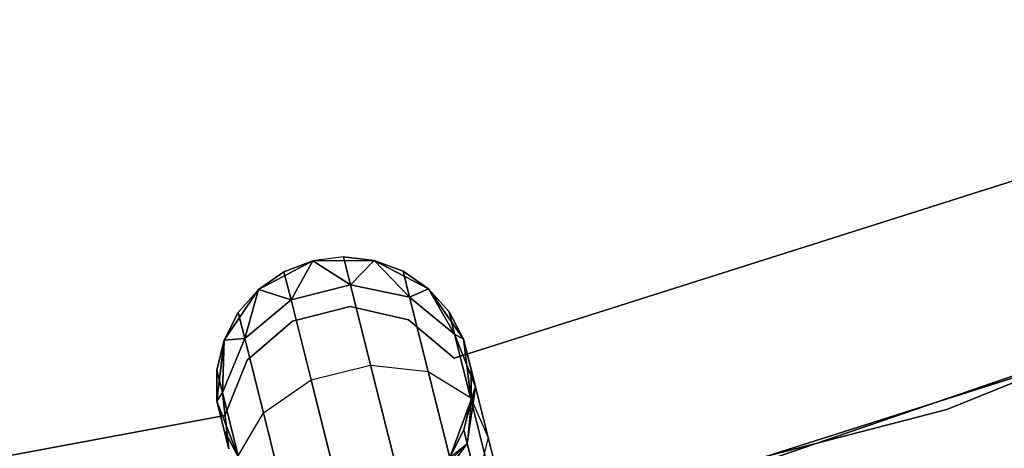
# Model space of a CAD drawing. Extents: x -91 to 91, y -91 to 262.
# Tile 140 of 256: x 12.2 to 19.88, y -59.13 to -55.78. Entities that reach past the tile are written whole.
import ezdxf

# ---------------------------------------------------------------- set-up
doc = ezdxf.new("R2010")
doc.units = 0
doc.header["$LTSCALE"] = 25.4
doc.layers.get('0').update_dxf_attribs({"linetype": 'CONTINUOUS'})

# ---------------------------------------------------------------- blocks, each defined once
blk = doc.blocks.new('ETE0_STL_1')
at = {"color": 0}
for p, q in [((19.4357, -58.8222, 327.5076), (26.9473, -55.7821, 327.5076)), ((26.9473, -55.7821, 328.5076), (19.4357, -58.8222, 328.5076)), ((19.4357, -58.8222, 327.5076), (26.9473, -55.7821, 327.5076)), ((26.9473, -55.7821, 328.5076), (19.4357, -58.8222, 328.5076)), ((20.9307, -56.7281, 164.5076), (15.5893, -58.4221, 164.5076)), ((15.5893, -58.4221, 162.5076), (20.9307, -56.7281, 162.5076)), ((15.5893, -58.4221, 162.5076), (20.9307, -56.7281, 162.5076)), ((20.9307, -56.7281, 164.5076), (15.5893, -58.4221, 164.5076)), ((16.1935, -59.8479, 159.5), (23.8667, -57.2222, 159.5)), ((23.8667, -57.2222, 169), (16.1935, -59.8479, 169)), ((23.8667, -57.2222, 169), (16.1935, -59.8479, 169)), ((16.1935, -59.8479, 159.5), (23.8667, -57.2222, 159.5)), ((14.7248, -57.6323, 322.0076), (14.4856, -57.6624, 327.5076)), ((14.7248, -57.6323, 322.0076), (14.4856, -57.6624, 327.5076)), ((14.7248, -57.6323, 322.0076), (14.4856, -57.6624, 322.0076)), ((14.7248, -57.6323, 322.0076), (14.4856, -57.6624, 322.0076)), ((14.7248, -57.6323, 168.0076), (14.4856, -57.6624, 168.0076)), ((14.7248, -57.6323, 168.0076), (14.4856, -57.6624, 168.0076)), ((14.7248, -57.6323, 168.0076), (14.4856, -57.6624, 163.5076)), ((14.7248, -57.6323, 168.0076), (14.4856, -57.6624, 163.5076)), ((14.9642, -57.6604, 322.0076), (14.7248, -57.6323, 322.0076)), ((14.7248, -57.6323, 322.0076), (14.9642, -57.6604, 327.5076)), ((14.7248, -57.6323, 322.0076), (14.9642, -57.6604, 327.5076)), ((14.7248, -57.6323, 322.0076), (14.7799, -57.8517, 320.8707)), ((14.7248, -57.6323, 322.0076), (14.7799, -57.8517, 320.8707)), ((14.9642, -57.6604, 322.0076), (14.7248, -57.6323, 322.0076)), ((14.7799, -57.8517, 169.1445), (14.7248, -57.6323, 168.0076)), ((14.7799, -57.8517, 169.1445), (14.7248, -57.6323, 168.0076)), ((14.9642, -57.6604, 168.0076), (14.7248, -57.6323, 168.0076)), ((14.7248, -57.6323, 168.0076), (14.9642, -57.6604, 163.5076)), ((14.7248, -57.6323, 168.0076), (14.9642, -57.6604, 163.5076)), ((14.9642, -57.6604, 168.0076), (14.7248, -57.6323, 168.0076)), ((14.4856, -57.6624, 327.5076), (14.0627, -57.8866, 327.5076)), ((14.0627, -57.8866, 163.5076), (14.4856, -57.6624, 163.5076)), ((14.4856, -57.6624, 327.5076), (14.0627, -57.8866, 327.5076)), ((14.0627, -57.8866, 163.5076), (14.4856, -57.6624, 163.5076)), ((14.4856, -57.6624, 327.5076), (14.2606, -57.7488, 322.0076)), ((14.4856, -57.6624, 322.0076), (14.2606, -57.7488, 322.0076)), ((14.4856, -57.6624, 327.5076), (14.2606, -57.7488, 322.0076)), ((14.4856, -57.6624, 322.0076), (14.2606, -57.7488, 322.0076)), ((14.4856, -57.6624, 168.0076), (14.2606, -57.7488, 168.0076)), ((14.2606, -57.7488, 168.0076), (14.4856, -57.6624, 163.5076)), ((14.4856, -57.6624, 168.0076), (14.2606, -57.7488, 168.0076)), ((14.2606, -57.7488, 168.0076), (14.4856, -57.6624, 163.5076)), ((14.4856, -57.6624, 322.0076), (14.3156, -57.9681, 320.8707)), ((14.4856, -57.6624, 322.0076), (14.3156, -57.9681, 320.8707)), ((14.3156, -57.9681, 169.1445), (14.4856, -57.6624, 168.0076)), ((14.3156, -57.9681, 169.1445), (14.4856, -57.6624, 168.0076)), ((14.9642, -57.6604, 327.5076), (14.4856, -57.6624, 327.5076)), ((14.4856, -57.6624, 163.5076), (14.9642, -57.6604, 163.5076)), ((14.9642, -57.6604, 327.5076), (14.4856, -57.6624, 327.5076)), ((14.4856, -57.6624, 163.5076), (14.9642, -57.6604, 163.5076)), ((14.4856, -57.6624, 322.0076), (14.4856, -57.6624, 327.5076)), ((14.4856, -57.6624, 322.0076), (14.4856, -57.6624, 327.5076)), ((14.4856, -57.6624, 322.0076), (14.7799, -57.8517, 320.8707)), ((14.4856, -57.6624, 322.0076), (14.7799, -57.8517, 320.8707)), ((14.7799, -57.8517, 169.1445), (14.4856, -57.6624, 168.0076)), ((14.7799, -57.8517, 169.1445), (14.4856, -57.6624, 168.0076)), ((14.4856, -57.6624, 168.0076), (14.4856, -57.6624, 163.5076)), ((14.4856, -57.6624, 168.0076), (14.4856, -57.6624, 163.5076)), ((14.9642, -57.6604, 322.0076), (14.7799, -57.8517, 320.8707)), ((14.9642, -57.6604, 322.0076), (14.7799, -57.8517, 320.8707)), ((14.7799, -57.8517, 169.1445), (14.9642, -57.6604, 168.0076)), ((14.7799, -57.8517, 169.1445), (14.9642, -57.6604, 168.0076)), ((22.6053, -57.7321, 330.5076), (14.8764, -60.1888, 330.5076)), ((14.8764, -60.1888, 321.0076), (22.6053, -57.7321, 321.0076)), ((14.8764, -60.1888, 321.0076), (22.6053, -57.7321, 321.0076)), ((22.6053, -57.7321, 330.5076), (14.8764, -60.1888, 330.5076)), ((15.389, -57.881, 327.5076), (14.9642, -57.6604, 327.5076)), ((14.9642, -57.6604, 163.5076), (15.389, -57.881, 163.5076)), ((15.19, -57.7449, 322.0076), (14.9642, -57.6604, 327.5076)), ((15.389, -57.881, 327.5076), (14.9642, -57.6604, 327.5076)), ((15.19, -57.7449, 322.0076), (14.9642, -57.6604, 322.0076)), ((14.9642, -57.6604, 322.0076), (14.9642, -57.6604, 327.5076)), ((15.19, -57.7449, 322.0076), (14.9642, -57.6604, 327.5076)), ((14.9642, -57.6604, 322.0076), (14.9642, -57.6604, 327.5076)), ((14.9642, -57.6604, 322.0076), (15.2409, -57.9478, 320.9558)), ((15.19, -57.7449, 322.0076), (14.9642, -57.6604, 322.0076)), ((14.9642, -57.6604, 322.0076), (15.2409, -57.9478, 320.9558)), ((15.2409, -57.9478, 169.0594), (14.9642, -57.6604, 168.0076)), ((15.2409, -57.9478, 169.0594), (14.9642, -57.6604, 168.0076)), ((15.19, -57.7449, 168.0076), (14.9642, -57.6604, 168.0076)), ((14.9642, -57.6604, 163.5076), (15.19, -57.7449, 168.0076)), ((14.9642, -57.6604, 163.5076), (15.389, -57.881, 163.5076)), ((14.9642, -57.6604, 168.0076), (14.9642, -57.6604, 163.5076)), ((14.9642, -57.6604, 168.0076), (14.9642, -57.6604, 163.5076)), ((15.19, -57.7449, 168.0076), (14.9642, -57.6604, 168.0076)), ((14.9642, -57.6604, 163.5076), (15.19, -57.7449, 168.0076)), ((14.2606, -57.7488, 322.0076), (14.0627, -57.8866, 327.5076)), ((14.2606, -57.7488, 322.0076), (14.0627, -57.8866, 322.0076)), ((14.2606, -57.7488, 322.0076), (14.0627, -57.8866, 327.5076)), ((14.2606, -57.7488, 322.0076), (14.0627, -57.8866, 322.0076)), ((14.2606, -57.7488, 168.0076), (14.0627, -57.8866, 168.0076)), ((14.0627, -57.8866, 163.5076), (14.2606, -57.7488, 168.0076)), ((14.2606, -57.7488, 168.0076), (14.0627, -57.8866, 168.0076)), ((14.0627, -57.8866, 163.5076), (14.2606, -57.7488, 168.0076)), ((14.2606, -57.7488, 322.0076), (14.3156, -57.9681, 320.8707)), ((14.2606, -57.7488, 322.0076), (14.3156, -57.9681, 320.8707)), ((14.3156, -57.9681, 169.1445), (14.2606, -57.7488, 168.0076)), ((14.3156, -57.9681, 169.1445), (14.2606, -57.7488, 168.0076)), ((15.389, -57.881, 322.0076), (15.19, -57.7449, 322.0076)), ((15.19, -57.7449, 322.0076), (15.389, -57.881, 327.5076)), ((15.19, -57.7449, 322.0076), (15.389, -57.881, 327.5076)), ((15.19, -57.7449, 322.0076), (15.2409, -57.9478, 320.9558)), ((15.19, -57.7449, 322.0076), (15.2409, -57.9478, 320.9558)), ((15.389, -57.881, 322.0076), (15.19, -57.7449, 322.0076)), ((15.2409, -57.9478, 169.0594), (15.19, -57.7449, 168.0076)), ((15.2409, -57.9478, 169.0594), (15.19, -57.7449, 168.0076)), ((15.389, -57.881, 168.0076), (15.19, -57.7449, 168.0076)), ((15.19, -57.7449, 168.0076), (15.389, -57.881, 163.5076)), ((15.19, -57.7449, 168.0076), (15.389, -57.881, 163.5076)), ((15.389, -57.881, 168.0076), (15.19, -57.7449, 168.0076)), ((14.0627, -57.8866, 327.5076), (13.7925, -58.2816, 327.5076)), ((13.7925, -58.2816, 163.5076), (14.0627, -57.8866, 163.5076)), ((14.0627, -57.8866, 327.5076), (13.7925, -58.2816, 327.5076)), ((13.7925, -58.2816, 163.5076), (14.0627, -57.8866, 163.5076)), ((14.0627, -57.8866, 322.0076), (13.9036, -58.0677, 322.0076)), ((13.9036, -58.0677, 322.0076), (14.0627, -57.8866, 327.5076)), ((13.9036, -58.0677, 322.0076), (14.0627, -57.8866, 327.5076)), ((14.0627, -57.8866, 322.0076), (13.9036, -58.0677, 322.0076)), ((14.0627, -57.8866, 168.0076), (13.9036, -58.0677, 168.0076)), ((13.9036, -58.0677, 168.0076), (14.0627, -57.8866, 163.5076)), ((13.9036, -58.0677, 168.0076), (14.0627, -57.8866, 163.5076)), ((14.0627, -57.8866, 168.0076), (13.9036, -58.0677, 168.0076)), ((14.0627, -57.8866, 322.0076), (13.9546, -58.2706, 320.9558)), ((14.0627, -57.8866, 322.0076), (13.9546, -58.2706, 320.9558)), ((13.9546, -58.2706, 169.0594), (14.0627, -57.8866, 168.0076)), ((13.9546, -58.2706, 169.0594), (14.0627, -57.8866, 168.0076)), ((14.0627, -57.8866, 322.0076), (14.0627, -57.8866, 327.5076)), ((14.0627, -57.8866, 322.0076), (14.0627, -57.8866, 327.5076)), ((14.0627, -57.8866, 322.0076), (14.3156, -57.9681, 320.8707)), ((14.0627, -57.8866, 322.0076), (14.3156, -57.9681, 320.8707)), ((14.3156, -57.9681, 169.1445), (14.0627, -57.8866, 168.0076)), ((14.3156, -57.9681, 169.1445), (14.0627, -57.8866, 168.0076)), ((14.0627, -57.8866, 168.0076), (14.0627, -57.8866, 163.5076)), ((14.0627, -57.8866, 168.0076), (14.0627, -57.8866, 163.5076)), ((14.7799, -57.8517, 320.8707), (14.3156, -57.9681, 320.8707)), ((14.7799, -57.8517, 320.8707), (14.3156, -57.9681, 320.8707)), ((14.3156, -57.9681, 169.1445), (14.7799, -57.8517, 169.1445)), ((14.3156, -57.9681, 169.1445), (14.7799, -57.8517, 169.1445)), ((15.2409, -57.9478, 320.9558), (14.7799, -57.8517, 320.8707)), ((14.7799, -57.8517, 320.8707), (14.9366, -58.4763, 319.9068)), ((14.7799, -57.8517, 320.8707), (14.9366, -58.4763, 319.9068)), ((15.2409, -57.9478, 320.9558), (14.7799, -57.8517, 320.8707)), ((14.7799, -57.8517, 169.1445), (15.2409, -57.9478, 169.0594)), ((14.9366, -58.4763, 170.1084), (14.7799, -57.8517, 169.1445)), ((14.9366, -58.4763, 170.1084), (14.7799, -57.8517, 169.1445)), ((14.7799, -57.8517, 169.1445), (15.2409, -57.9478, 169.0594)), ((15.389, -57.881, 322.0076), (15.2409, -57.9478, 320.9558)), ((15.389, -57.881, 322.0076), (15.2409, -57.9478, 320.9558)), ((15.2409, -57.9478, 169.0594), (15.389, -57.881, 168.0076)), ((15.2409, -57.9478, 169.0594), (15.389, -57.881, 168.0076)), ((15.6625, -58.2738, 327.5076), (15.389, -57.881, 327.5076)), ((15.389, -57.881, 163.5076), (15.6625, -58.2738, 163.5076)), ((15.5496, -58.0608, 322.0076), (15.389, -57.881, 327.5076)), ((15.6625, -58.2738, 327.5076), (15.389, -57.881, 327.5076)), ((15.5496, -58.0608, 322.0076), (15.389, -57.881, 322.0076)), ((15.389, -57.881, 322.0076), (15.389, -57.881, 327.5076)), ((15.5496, -58.0608, 322.0076), (15.389, -57.881, 327.5076)), ((15.389, -57.881, 322.0076), (15.389, -57.881, 327.5076)), ((15.389, -57.881, 322.0076), (15.5932, -58.2346, 321.1065)), ((15.5496, -58.0608, 322.0076), (15.389, -57.881, 322.0076)), ((15.389, -57.881, 322.0076), (15.5932, -58.2346, 321.1065)), ((15.5932, -58.2346, 168.9087), (15.389, -57.881, 168.0076)), ((15.5932, -58.2346, 168.9087), (15.389, -57.881, 168.0076)), ((15.5496, -58.0608, 168.0076), (15.389, -57.881, 168.0076)), ((15.389, -57.881, 163.5076), (15.5496, -58.0608, 168.0076)), ((15.389, -57.881, 163.5076), (15.6625, -58.2738, 163.5076)), ((15.389, -57.881, 168.0076), (15.389, -57.881, 163.5076)), ((15.389, -57.881, 168.0076), (15.389, -57.881, 163.5076)), ((15.5496, -58.0608, 168.0076), (15.389, -57.881, 168.0076)), ((15.389, -57.881, 163.5076), (15.5496, -58.0608, 168.0076)), ((15.5932, -58.2346, 321.1065), (15.2409, -57.9478, 320.9558)), ((15.2409, -57.9478, 320.9558), (15.3859, -58.5257, 320.0641)), ((15.2409, -57.9478, 320.9558), (15.3859, -58.5257, 320.0641)), ((15.5932, -58.2346, 321.1065), (15.2409, -57.9478, 320.9558)), ((15.2409, -57.9478, 169.0594), (15.5932, -58.2346, 168.9087)), ((15.3859, -58.5257, 169.9511), (15.2409, -57.9478, 169.0594)), ((15.3859, -58.5257, 169.9511), (15.2409, -57.9478, 169.0594)), ((15.2409, -57.9478, 169.0594), (15.5932, -58.2346, 168.9087)), ((14.3156, -57.9681, 320.8707), (13.9546, -58.2706, 320.9558)), ((14.3156, -57.9681, 320.8707), (13.9546, -58.2706, 320.9558)), ((13.9546, -58.2706, 169.0594), (14.3156, -57.9681, 169.1445)), ((13.9546, -58.2706, 169.0594), (14.3156, -57.9681, 169.1445)), ((14.3156, -57.9681, 320.8707), (14.4724, -58.5928, 319.9068)), ((14.3156, -57.9681, 320.8707), (14.4724, -58.5928, 319.9068)), ((14.4724, -58.5928, 170.1084), (14.3156, -57.9681, 169.1445)), ((14.4724, -58.5928, 170.1084), (14.3156, -57.9681, 169.1445)), ((14.7775, -58.0205, 164.5076), (14.3258, -58.1336, 164.5076)), ((14.3258, -58.1336, 162.5076), (14.7775, -58.0205, 162.5076)), ((14.3258, -58.1336, 162.5076), (14.7775, -58.0205, 162.5076)), ((14.7775, -58.0205, 164.5076), (14.3258, -58.1336, 164.5076)), ((15.2315, -58.1241, 164.5076), (14.7775, -58.0205, 164.5076)), ((14.7775, -58.0205, 164.5076), (14.7775, -58.0205, 162.5076)), ((14.7775, -58.0205, 162.5076), (15.2315, -58.1241, 162.5076)), ((14.7775, -58.0205, 164.5076), (14.7775, -58.0205, 162.5076)), ((14.7775, -58.0205, 162.5076), (15.2315, -58.1241, 162.5076)), ((15.2315, -58.1241, 164.5076), (14.7775, -58.0205, 164.5076)), ((13.9036, -58.0677, 322.0076), (13.7925, -58.2816, 327.5076)), ((13.9036, -58.0677, 322.0076), (13.7925, -58.2816, 322.0076)), ((13.9036, -58.0677, 322.0076), (13.7925, -58.2816, 327.5076)), ((13.9036, -58.0677, 322.0076), (13.7925, -58.2816, 322.0076)), ((13.9036, -58.0677, 168.0076), (13.7925, -58.2816, 168.0076)), ((13.7925, -58.2816, 163.5076), (13.9036, -58.0677, 168.0076)), ((13.9036, -58.0677, 168.0076), (13.7925, -58.2816, 168.0076)), ((13.7925, -58.2816, 163.5076), (13.9036, -58.0677, 168.0076)), ((13.9036, -58.0677, 322.0076), (13.9546, -58.2706, 320.9558)), ((13.9036, -58.0677, 322.0076), (13.9546, -58.2706, 320.9558)), ((13.9546, -58.2706, 169.0594), (13.9036, -58.0677, 168.0076)), ((13.9546, -58.2706, 169.0594), (13.9036, -58.0677, 168.0076)), ((15.6625, -58.2738, 322.0076), (15.5496, -58.0608, 322.0076)), ((15.5496, -58.0608, 322.0076), (15.6625, -58.2738, 327.5076)), ((15.5496, -58.0608, 322.0076), (15.6625, -58.2738, 327.5076)), ((15.5496, -58.0608, 322.0076), (15.5932, -58.2346, 321.1065)), ((15.5496, -58.0608, 322.0076), (15.5932, -58.2346, 321.1065)), ((15.6625, -58.2738, 322.0076), (15.5496, -58.0608, 322.0076)), ((15.5932, -58.2346, 168.9087), (15.5496, -58.0608, 168.0076)), ((15.5932, -58.2346, 168.9087), (15.5496, -58.0608, 168.0076)), ((15.6625, -58.2738, 168.0076), (15.5496, -58.0608, 168.0076)), ((15.5496, -58.0608, 168.0076), (15.6625, -58.2738, 163.5076)), ((15.5496, -58.0608, 168.0076), (15.6625, -58.2738, 163.5076)), ((15.6625, -58.2738, 168.0076), (15.5496, -58.0608, 168.0076)), ((14.3258, -58.1336, 164.5076), (13.9743, -58.4391, 164.5076)), ((13.9743, -58.4391, 162.5076), (14.3258, -58.1336, 162.5076)), ((13.9743, -58.4391, 162.5076), (14.3258, -58.1336, 162.5076)), ((14.3258, -58.1336, 164.5076), (13.9743, -58.4391, 164.5076)), ((14.3258, -58.1336, 164.5076), (14.3258, -58.1336, 162.5076)), ((14.3258, -58.1336, 164.5076), (14.3258, -58.1336, 162.5076)), ((15.5893, -58.4221, 164.5076), (15.2315, -58.1241, 164.5076)), ((15.2315, -58.1241, 164.5076), (15.2315, -58.1241, 162.5076)), ((15.2315, -58.1241, 162.5076), (15.5893, -58.4221, 162.5076)), ((15.2315, -58.1241, 164.5076), (15.2315, -58.1241, 162.5076)), ((15.2315, -58.1241, 162.5076), (15.5893, -58.4221, 162.5076)), ((15.5893, -58.4221, 164.5076), (15.2315, -58.1241, 164.5076)), ((13.9546, -58.2706, 320.9558), (13.7794, -58.6898, 321.1065)), ((13.9546, -58.2706, 320.9558), (13.7794, -58.6898, 321.1065)), ((13.7794, -58.6898, 168.9087), (13.9546, -58.2706, 169.0594)), ((13.7794, -58.6898, 168.9087), (13.9546, -58.2706, 169.0594)), ((13.7925, -58.2816, 322.0076), (13.9546, -58.2706, 320.9558)), ((13.7925, -58.2816, 322.0076), (13.9546, -58.2706, 320.9558)), ((13.9546, -58.2706, 169.0594), (13.7925, -58.2816, 168.0076)), ((13.9546, -58.2706, 169.0594), (13.7925, -58.2816, 168.0076)), ((13.9546, -58.2706, 320.9558), (14.0996, -58.8485, 320.0641)), ((13.9546, -58.2706, 320.9558), (14.0996, -58.8485, 320.0641)), ((14.0996, -58.8485, 169.9511), (13.9546, -58.2706, 169.0594)), ((14.0996, -58.8485, 169.9511), (13.9546, -58.2706, 169.0594)), ((15.6625, -58.2738, 322.0076), (15.5932, -58.2346, 321.1065)), ((15.6625, -58.2738, 322.0076), (15.5932, -58.2346, 321.1065)), ((15.756, -58.6464, 321.2884), (15.5932, -58.2346, 321.1065)), ((15.5932, -58.2346, 321.1065), (15.7175, -58.7297, 320.3427)), ((15.5932, -58.2346, 321.1065), (15.7175, -58.7297, 320.3427)), ((15.756, -58.6464, 321.2884), (15.5932, -58.2346, 321.1065)), ((15.5932, -58.2346, 168.9087), (15.6625, -58.2738, 168.0076)), ((15.5932, -58.2346, 168.9087), (15.6625, -58.2738, 168.0076)), ((15.5932, -58.2346, 168.9087), (15.756, -58.6464, 168.7269)), ((15.7175, -58.7297, 169.6726), (15.5932, -58.2346, 168.9087)), ((15.7175, -58.7297, 169.6726), (15.5932, -58.2346, 168.9087)), ((15.5932, -58.2346, 168.9087), (15.756, -58.6464, 168.7269)), ((15.7222, -58.7487, 327.5076), (15.6625, -58.2738, 327.5076)), ((15.6625, -58.2738, 163.5076), (15.7222, -58.7487, 163.5076)), ((15.7212, -58.5076, 322.0076), (15.6625, -58.2738, 327.5076)), ((15.7222, -58.7487, 327.5076), (15.6625, -58.2738, 327.5076)), ((15.7212, -58.5076, 322.0076), (15.6625, -58.2738, 327.5076)), ((15.6625, -58.2738, 322.0076), (15.756, -58.6464, 321.2884)), ((15.6625, -58.2738, 322.0076), (15.6625, -58.2738, 327.5076)), ((15.6625, -58.2738, 322.0076), (15.6625, -58.2738, 327.5076)), ((15.6625, -58.2738, 322.0076), (15.756, -58.6464, 321.2884)), ((15.756, -58.6464, 168.7269), (15.6625, -58.2738, 168.0076)), ((15.6625, -58.2738, 163.5076), (15.7212, -58.5076, 168.0076)), ((15.6625, -58.2738, 168.0076), (15.6625, -58.2738, 163.5076)), ((15.756, -58.6464, 168.7269), (15.6625, -58.2738, 168.0076)), ((15.6625, -58.2738, 163.5076), (15.7212, -58.5076, 168.0076)), ((15.6625, -58.2738, 163.5076), (15.7222, -58.7487, 163.5076)), ((15.6625, -58.2738, 168.0076), (15.6625, -58.2738, 163.5076)), ((13.7925, -58.2816, 322.0076), (13.7358, -58.5159, 322.0076)), ((13.7358, -58.5159, 322.0076), (13.7925, -58.2816, 327.5076)), ((13.7358, -58.5159, 322.0076), (13.7925, -58.2816, 327.5076)), ((13.7925, -58.2816, 322.0076), (13.7358, -58.5159, 322.0076)), ((13.7925, -58.2816, 168.0076), (13.7358, -58.5159, 168.0076)), ((13.7358, -58.5159, 168.0076), (13.7925, -58.2816, 163.5076)), ((13.7358, -58.5159, 168.0076), (13.7925, -58.2816, 163.5076)), ((13.7925, -58.2816, 168.0076), (13.7358, -58.5159, 168.0076)), ((13.7925, -58.2816, 327.5076), (13.7368, -58.757, 327.5076)), ((13.7368, -58.757, 163.5076), (13.7925, -58.2816, 163.5076)), ((13.7925, -58.2816, 327.5076), (13.7368, -58.757, 327.5076)), ((13.7368, -58.757, 163.5076), (13.7925, -58.2816, 163.5076)), ((13.7925, -58.2816, 322.0076), (13.7794, -58.6898, 321.1065)), ((13.7925, -58.2816, 322.0076), (13.7794, -58.6898, 321.1065)), ((13.7794, -58.6898, 168.9087), (13.7925, -58.2816, 168.0076)), ((13.7794, -58.6898, 168.9087), (13.7925, -58.2816, 168.0076)), ((13.7925, -58.2816, 322.0076), (13.7925, -58.2816, 327.5076)), ((13.7925, -58.2816, 322.0076), (13.7925, -58.2816, 327.5076)), ((13.7925, -58.2816, 168.0076), (13.7925, -58.2816, 163.5076)), ((13.7925, -58.2816, 168.0076), (13.7925, -58.2816, 163.5076)), ((15.5893, -58.4221, 164.5076), (15.5893, -58.4221, 162.5076)), ((15.5893, -58.4221, 164.5076), (15.5893, -58.4221, 162.5076)), ((13.9743, -58.4391, 164.5076), (13.7993, -58.8706, 164.5076)), ((13.7993, -58.8706, 162.5076), (13.9743, -58.4391, 162.5076)), ((13.7993, -58.8706, 162.5076), (13.9743, -58.4391, 162.5076)), ((13.9743, -58.4391, 164.5076), (13.7993, -58.8706, 164.5076)), ((13.9743, -58.4391, 164.5076), (13.9743, -58.4391, 162.5076)), ((13.9743, -58.4391, 164.5076), (13.9743, -58.4391, 162.5076)), ((14.4724, -58.5928, 319.9068), (14.9366, -58.4763, 319.9068)), ((14.4724, -58.5928, 319.9068), (14.9366, -58.4763, 319.9068)), ((14.4724, -58.5928, 170.1084), (14.9366, -58.4763, 170.1084)), ((14.4724, -58.5928, 170.1084), (14.9366, -58.4763, 170.1084)), ((14.9366, -58.4763, 319.9068), (15.1712, -59.4112, 319.2628)), ((14.9366, -58.4763, 319.9068), (15.1712, -59.4112, 319.2628)), ((14.9366, -58.4763, 319.9068), (15.3859, -58.5257, 320.0641)), ((14.9366, -58.4763, 319.9068), (15.3859, -58.5257, 320.0641)), ((14.9366, -58.4763, 170.1084), (15.3859, -58.5257, 169.9511)), ((15.1712, -59.4112, 170.7524), (14.9366, -58.4763, 170.1084)), ((15.1712, -59.4112, 170.7524), (14.9366, -58.4763, 170.1084)), ((14.9366, -58.4763, 170.1084), (15.3859, -58.5257, 169.9511)), ((13.7358, -58.5159, 322.0076), (13.7368, -58.757, 327.5076)), ((13.7358, -58.5159, 322.0076), (13.7368, -58.757, 322.0076)), ((13.7358, -58.5159, 322.0076), (13.7368, -58.757, 327.5076)), ((13.7358, -58.5159, 322.0076), (13.7368, -58.757, 322.0076)), ((13.7358, -58.5159, 322.0076), (13.7794, -58.6898, 321.1065)), ((13.7358, -58.5159, 322.0076), (13.7794, -58.6898, 321.1065)), ((13.7794, -58.6898, 168.9087), (13.7358, -58.5159, 168.0076)), ((13.7358, -58.5159, 168.0076), (13.7368, -58.757, 168.0076)), ((13.7794, -58.6898, 168.9087), (13.7358, -58.5159, 168.0076)), ((13.7368, -58.757, 163.5076), (13.7358, -58.5159, 168.0076)), ((13.7358, -58.5159, 168.0076), (13.7368, -58.757, 168.0076)), ((13.7368, -58.757, 163.5076), (13.7358, -58.5159, 168.0076)), ((15.3859, -58.5257, 320.0641), (15.603, -59.3906, 319.4683)), ((15.3859, -58.5257, 320.0641), (15.603, -59.3906, 319.4683)), ((15.3859, -58.5257, 320.0641), (15.7175, -58.7297, 320.3427)), ((15.3859, -58.5257, 320.0641), (15.7175, -58.7297, 320.3427)), ((15.3859, -58.5257, 169.9511), (15.7175, -58.7297, 169.6726)), ((15.603, -59.3906, 170.5469), (15.3859, -58.5257, 169.9511)), ((15.603, -59.3906, 170.5469), (15.3859, -58.5257, 169.9511)), ((15.3859, -58.5257, 169.9511), (15.7175, -58.7297, 169.6726)), ((15.7222, -58.7487, 322.0076), (15.7212, -58.5076, 322.0076)), ((15.7212, -58.5076, 322.0076), (15.7222, -58.7487, 327.5076)), ((15.7212, -58.5076, 322.0076), (15.7222, -58.7487, 327.5076)), ((15.7212, -58.5076, 322.0076), (15.756, -58.6464, 321.2884)), ((15.7212, -58.5076, 322.0076), (15.756, -58.6464, 321.2884)), ((15.7222, -58.7487, 322.0076), (15.7212, -58.5076, 322.0076)), ((15.756, -58.6464, 168.7269), (15.7212, -58.5076, 168.0076)), ((15.7222, -58.7487, 168.0076), (15.7212, -58.5076, 168.0076)), ((15.756, -58.6464, 168.7269), (15.7212, -58.5076, 168.0076)), ((15.7212, -58.5076, 168.0076), (15.7222, -58.7487, 163.5076)), ((15.7212, -58.5076, 168.0076), (15.7222, -58.7487, 163.5076)), ((15.7222, -58.7487, 168.0076), (15.7212, -58.5076, 168.0076)), ((14.0996, -58.8485, 320.0641), (14.4724, -58.5928, 319.9068)), ((14.0996, -58.8485, 320.0641), (14.4724, -58.5928, 319.9068)), ((14.0996, -58.8485, 169.9511), (14.4724, -58.5928, 170.1084)), ((14.0996, -58.8485, 169.9511), (14.4724, -58.5928, 170.1084)), ((14.4724, -58.5928, 319.9068), (14.707, -59.5277, 319.2628)), ((14.4724, -58.5928, 319.9068), (14.707, -59.5277, 319.2628)), ((14.707, -59.5277, 170.7524), (14.4724, -58.5928, 170.1084)), ((14.707, -59.5277, 170.7524), (14.4724, -58.5928, 170.1084)), ((15.6655, -58.983, 168.0076), (15.756, -58.6464, 168.7269)), ((15.6655, -58.983, 168.0076), (15.756, -58.6464, 168.7269)), ((15.692, -59.0887, 321.4596), (15.756, -58.6464, 321.2884)), ((15.692, -59.0887, 321.4596), (15.756, -58.6464, 321.2884)), ((15.756, -58.6464, 168.7269), (15.692, -59.0887, 168.5556)), ((15.756, -58.6464, 168.7269), (15.692, -59.0887, 168.5556)), ((15.7222, -58.7487, 322.0076), (15.756, -58.6464, 321.2884)), ((15.7222, -58.7487, 322.0076), (15.756, -58.6464, 321.2884)), ((15.7222, -58.7487, 168.0076), (15.756, -58.6464, 168.7269)), ((15.7222, -58.7487, 168.0076), (15.756, -58.6464, 168.7269)), ((15.756, -58.6464, 321.2884), (15.8552, -59.0415, 320.6786)), ((15.756, -58.6464, 321.2884), (15.8552, -59.0415, 320.6786)), ((15.8552, -59.0415, 169.3366), (15.756, -58.6464, 168.7269)), ((15.8552, -59.0415, 169.3366), (15.756, -58.6464, 168.7269)), ((13.7368, -58.757, 322.0076), (13.7794, -58.6898, 321.1065)), ((13.7368, -58.757, 322.0076), (13.7794, -58.6898, 321.1065)), ((13.7794, -58.6898, 168.9087), (13.7368, -58.757, 168.0076)), ((13.7794, -58.6898, 168.9087), (13.7368, -58.757, 168.0076)), ((13.7794, -58.6898, 321.1065), (13.8303, -59.1296, 321.2884)), ((13.7794, -58.6898, 321.1065), (13.8303, -59.1296, 321.2884)), ((13.7794, -58.6898, 321.1065), (13.9037, -59.1848, 320.3427)), ((13.7794, -58.6898, 321.1065), (13.9037, -59.1848, 320.3427)), ((13.8303, -59.1296, 168.7269), (13.7794, -58.6898, 168.9087)), ((13.9037, -59.1848, 169.6726), (13.7794, -58.6898, 168.9087)), ((13.8303, -59.1296, 168.7269), (13.7794, -58.6898, 168.9087)), ((13.9037, -59.1848, 169.6726), (13.7794, -58.6898, 168.9087)), ((15.7175, -58.7297, 320.3427), (15.9034, -59.4706, 319.8322)), ((15.7175, -58.7297, 320.3427), (15.9034, -59.4706, 319.8322)), ((15.7175, -58.7297, 320.3427), (15.8552, -59.0415, 320.6786)), ((15.7175, -58.7297, 320.3427), (15.8552, -59.0415, 320.6786)), ((15.7175, -58.7297, 169.6726), (15.8552, -59.0415, 169.3366)), ((15.9034, -59.4706, 170.183), (15.7175, -58.7297, 169.6726)), ((15.9034, -59.4706, 170.183), (15.7175, -58.7297, 169.6726)), ((15.7175, -58.7297, 169.6726), (15.8552, -59.0415, 169.3366)), ((13.7368, -58.757, 327.5076), (13.9084, -59.2038, 327.5076)), ((13.9084, -59.2038, 163.5076), (13.7368, -58.757, 163.5076)), ((13.7368, -58.757, 322.0076), (13.7368, -58.757, 327.5076)), ((13.7368, -58.757, 322.0076), (13.7368, -58.757, 327.5076)), ((13.7368, -58.757, 322.0076), (13.8303, -59.1296, 321.2884)), ((13.7955, -58.9908, 322.0076), (13.7368, -58.757, 327.5076)), ((13.7955, -58.9908, 322.0076), (13.7368, -58.757, 327.5076)), ((13.7368, -58.757, 327.5076), (13.9084, -59.2038, 327.5076)), ((13.7368, -58.757, 322.0076), (13.8303, -59.1296, 321.2884)), ((13.8303, -59.1296, 168.7269), (13.7368, -58.757, 168.0076)), ((13.7368, -58.757, 168.0076), (13.7368, -58.757, 163.5076)), ((13.7955, -58.9908, 168.0076), (13.7368, -58.757, 163.5076)), ((13.8303, -59.1296, 168.7269), (13.7368, -58.757, 168.0076)), ((13.7955, -58.9908, 168.0076), (13.7368, -58.757, 163.5076)), ((13.9084, -59.2038, 163.5076), (13.7368, -58.757, 163.5076)), ((13.7368, -58.757, 168.0076), (13.7368, -58.757, 163.5076)), ((15.5544, -59.1969, 327.5076), (15.7222, -58.7487, 327.5076)), ((15.7222, -58.7487, 163.5076), (15.5544, -59.1969, 163.5076)), ((15.5544, -59.1969, 327.5076), (15.7222, -58.7487, 327.5076)), ((15.7222, -58.7487, 163.5076), (15.5544, -59.1969, 163.5076)), ((15.6655, -58.983, 322.0076), (15.7222, -58.7487, 327.5076)), ((15.6655, -58.983, 322.0076), (15.7222, -58.7487, 322.0076)), ((15.6655, -58.983, 322.0076), (15.7222, -58.7487, 327.5076)), ((15.6655, -58.983, 322.0076), (15.7222, -58.7487, 322.0076)), ((15.6655, -58.983, 168.0076), (15.7222, -58.7487, 168.0076)), ((15.7222, -58.7487, 163.5076), (15.6655, -58.983, 168.0076)), ((15.6655, -58.983, 168.0076), (15.7222, -58.7487, 168.0076)), ((15.7222, -58.7487, 163.5076), (15.6655, -58.983, 168.0076)), ((15.7222, -58.7487, 322.0076), (15.692, -59.0887, 321.4596)), ((15.7222, -58.7487, 322.0076), (15.692, -59.0887, 321.4596)), ((15.7222, -58.7487, 322.0076), (15.7222, -58.7487, 327.5076)), ((15.7222, -58.7487, 322.0076), (15.7222, -58.7487, 327.5076)), ((15.7222, -58.7487, 168.0076), (15.7222, -58.7487, 163.5076)), ((15.7222, -58.7487, 168.0076), (15.7222, -58.7487, 163.5076)), ((13.7993, -58.8706, 164.5076), (8.2896, -59.8954, 164.5076)), ((8.2896, -59.8954, 162.5076), (13.7993, -58.8706, 162.5076)), ((8.2896, -59.8954, 162.5076), (13.7993, -58.8706, 162.5076)), ((13.7993, -58.8706, 164.5076), (8.2896, -59.8954, 164.5076)), ((11.5916, -60.8559, 327.5076), (19.4357, -58.8222, 327.5076)), ((19.4357, -58.8222, 328.5076), (11.5916, -60.8559, 328.5076)), ((11.5916, -60.8559, 327.5076), (19.4357, -58.8222, 327.5076)), ((19.4357, -58.8222, 328.5076), (11.5916, -60.8559, 328.5076)), ((13.7993, -58.8706, 164.5076), (13.7993, -58.8706, 162.5076)), ((13.7993, -58.8706, 164.5076), (13.7993, -58.8706, 162.5076)), ((13.9037, -59.1848, 320.3427), (14.0996, -58.8485, 320.0641)), ((13.9037, -59.1848, 320.3427), (14.0996, -58.8485, 320.0641)), ((13.9037, -59.1848, 169.6726), (14.0996, -58.8485, 169.9511)), ((13.9037, -59.1848, 169.6726), (14.0996, -58.8485, 169.9511)), ((14.0996, -58.8485, 320.0641), (14.3166, -59.7134, 319.4683)), ((14.0996, -58.8485, 320.0641), (14.3166, -59.7134, 319.4683)), ((14.3166, -59.7134, 170.5469), (14.0996, -58.8485, 169.9511)), ((14.3166, -59.7134, 170.5469), (14.0996, -58.8485, 169.9511)), ((19.4357, -58.8222, 327.5076), (19.4357, -58.8222, 328.5076)), ((19.4357, -58.8222, 327.5076), (19.4357, -58.8222, 328.5076)), ((13.7955, -58.9908, 322.0076), (13.8303, -59.1296, 321.2884)), ((13.7955, -58.9908, 322.0076), (13.9084, -59.2038, 327.5076)), ((13.7955, -58.9908, 322.0076), (13.9084, -59.2038, 322.0076)), ((13.7955, -58.9908, 322.0076), (13.9084, -59.2038, 327.5076)), ((13.7955, -58.9908, 322.0076), (13.9084, -59.2038, 322.0076)), ((13.7955, -58.9908, 322.0076), (13.8303, -59.1296, 321.2884)), ((13.8303, -59.1296, 168.7269), (13.7955, -58.9908, 168.0076)), ((13.7955, -58.9908, 168.0076), (13.9084, -59.2038, 168.0076)), ((13.8303, -59.1296, 168.7269), (13.7955, -58.9908, 168.0076)), ((13.9084, -59.2038, 163.5076), (13.7955, -58.9908, 168.0076)), ((13.7955, -58.9908, 168.0076), (13.9084, -59.2038, 168.0076)), ((13.9084, -59.2038, 163.5076), (13.7955, -58.9908, 168.0076)), ((15.5544, -59.1969, 322.0076), (15.6655, -58.983, 322.0076)), ((15.6655, -58.983, 322.0076), (15.5544, -59.1969, 327.5076)), ((15.6655, -58.983, 322.0076), (15.5544, -59.1969, 327.5076)), ((15.5544, -59.1969, 322.0076), (15.6655, -58.983, 322.0076)), ((15.5544, -59.1969, 168.0076), (15.6655, -58.983, 168.0076)), ((15.6655, -58.983, 168.0076), (15.5544, -59.1969, 163.5076)), ((15.6655, -58.983, 168.0076), (15.5544, -59.1969, 163.5076)), ((15.5544, -59.1969, 168.0076), (15.6655, -58.983, 168.0076)), ((15.6655, -58.983, 322.0076), (15.692, -59.0887, 321.4596)), ((15.6655, -58.983, 322.0076), (15.692, -59.0887, 321.4596)), ((15.692, -59.0887, 168.5556), (15.6655, -58.983, 168.0076)), ((15.692, -59.0887, 168.5556), (15.6655, -58.983, 168.0076)), ((15.8552, -59.0415, 320.6786), (15.7676, -59.3898, 320.9951)), ((15.8552, -59.0415, 320.6786), (15.7676, -59.3898, 320.9951)), ((15.8552, -59.0415, 169.3366), (15.7676, -59.3898, 169.0201)), ((15.8552, -59.0415, 169.3366), (15.7676, -59.3898, 169.0201)), ((15.8552, -59.0415, 320.6786), (16.0036, -59.6329, 320.2712)), ((15.8552, -59.0415, 320.6786), (16.0036, -59.6329, 320.2712)), ((16.0036, -59.6329, 169.744), (15.8552, -59.0415, 169.3366)), ((16.0036, -59.6329, 169.744), (15.8552, -59.0415, 169.3366)), ((15.3953, -59.378, 168.0076), (15.692, -59.0887, 168.5556)), ((15.3953, -59.378, 168.0076), (15.692, -59.0887, 168.5556)), ((15.692, -59.0887, 321.4596), (15.4159, -59.4603, 321.5811)), ((15.692, -59.0887, 321.4596), (15.4159, -59.4603, 321.5811)), ((15.4159, -59.4603, 168.4341), (15.692, -59.0887, 168.5556)), ((15.4159, -59.4603, 168.4341), (15.692, -59.0887, 168.5556)), ((15.5544, -59.1969, 322.0076), (15.692, -59.0887, 321.4596)), ((15.5544, -59.1969, 322.0076), (15.692, -59.0887, 321.4596)), ((15.5544, -59.1969, 168.0076), (15.692, -59.0887, 168.5556)), ((15.5544, -59.1969, 168.0076), (15.692, -59.0887, 168.5556)), ((15.692, -59.0887, 321.4596), (15.7676, -59.3898, 320.9951)), ((15.692, -59.0887, 321.4596), (15.7676, -59.3898, 320.9951)), ((15.7676, -59.3898, 169.0201), (15.692, -59.0887, 168.5556)), ((15.7676, -59.3898, 169.0201), (15.692, -59.0887, 168.5556))]:
    blk.add_line(p, q, dxfattribs=at)

msp = doc.modelspace()

# ---------------------------------------------------------------- block references
at = {"color": 253}
msp.add_blockref('ETE0_STL_1', (0, 0), dxfattribs=at)

doc.saveas('drawing.dxf')
